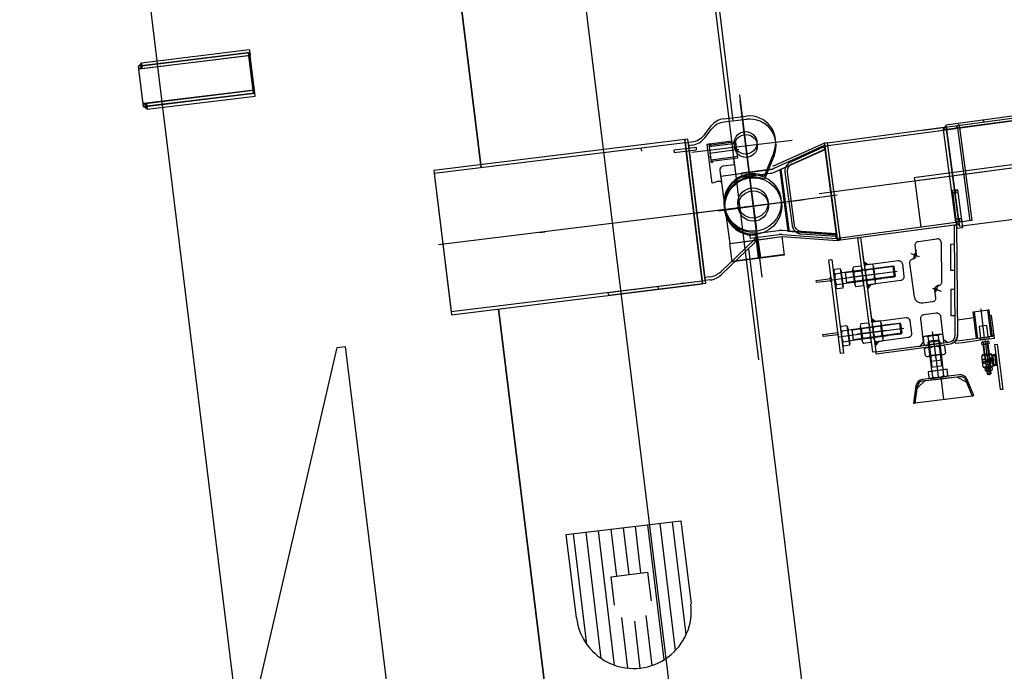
# Model space of a CAD drawing. Extents: x 26250 to 211390, y 12641 to 169243.
# Tile 44 of 132: x 91992 to 94593, y 25411 to 27134. Entities that reach past the tile are written whole.
import ezdxf

# ---------------------------------------------------------------- set-up
doc = ezdxf.new("R2010")
doc.units = 0
doc.header["$LTSCALE"] = 212.5
doc.linetypes.add('CENTER', pattern=[50.5, 30, -9, 2.5, -9])
doc.linetypes.add('HIDDEN', pattern=[12.6, 8.4, -4.2])
for name, color, linetype in [('11', 7, 'CONTINUOUS'), ('200', 7, 'CONTINUOUS'), ('458', 7, 'CONTINUOUS'), ('5', 94, 'CONTINUOUS'), ('607', 7, 'CONTINUOUS'), ('611', 7, 'CONTINUOUS'), ('612', 7, 'CONTINUOUS')]:
    doc.layers.add(name, color=color, linetype=linetype)

# ---------------------------------------------------------------- blocks, each defined once
blk = doc.blocks.new('*G131')
at = {"layer": '11', "color": 7, "linetype": 'CENTER'}
for p, q in [((93051.4, 30717.4), (94807.6, 16414.2)), ((93893.6, 26935.3), (93944.2, 26523)), ((93952.8, 26453.4), (93895.4, 26920.4)), ((94032.6, 26814.7), (93767.7, 26782.2)), ((94063.5, 26657.3), (93098, 26538.8)), ((94058.8, 26656.7), (93757.4, 26619.7)), ((93364.6, 26571.5), (93378.8, 26573.2))]:
    blk.add_line(p, q, dxfattribs=at)
at = {"layer": '11', "color": 7, "linetype": 'HIDDEN'}
for p, q in [((93399.6, 30663.3), (95050.8, 17215.3)), ((92355.2, 27016.8), (92369.4, 26901.7)), ((93634.9, 26786), (93633.9, 26794)), ((93679.7, 26420.8), (93678.8, 26428.7))]:
    blk.add_line(p, q, dxfattribs=at)
at = {"layer": '11', "color": 7, "linetype": 'CONTINUOUS'}
for p, q in [((93211.1, 26742.1), (92803, 30065.5)), ((92803, 30065.5), (93211.1, 26742.1)), ((91991.9, 29976), (92355.2, 27016.8)), ((93796.2, 27515.2), (93875.9, 26866)), ((92313.6, 27019.7), (92598.4, 27054.7)), ((92598.4, 27054.7), (92599.4, 27046.8)), ((92596.3, 27046.4), (92304.6, 27010.6)), ((92597.3, 27038.5), (92305.6, 27002.7)), ((92599.4, 27046.8), (92314.5, 27011.8)), ((92314.5, 27011.8), (92599.4, 27046.8)), ((92600.4, 27038.9), (92315.5, 27003.9)), ((92599.4, 27046.8), (92596.3, 27046.4)), ((92608.5, 26947.2), (92596.3, 27046.4)), ((92596.3, 27046.4), (92608.5, 26947.2)), ((92600.4, 27038.9), (92597.3, 27038.5)), ((92609.5, 26939.2), (92597.3, 27038.5)), ((92597.3, 27038.5), (92609.5, 26939.2)), ((92611.6, 26947.5), (92599.4, 27046.8)), ((92599.4, 27046.8), (92600.4, 27038.9)), ((92612.6, 26939.6), (92600.4, 27038.9)), ((92304.6, 27010.6), (92316.8, 26911.3)), ((92305.6, 27002.7), (92317.8, 26903.4)), ((92314.5, 27011.8), (92313.6, 27019.7)), ((92315.5, 27003.9), (92314.5, 27011.8)), ((92316.8, 26911.3), (92608.5, 26947.2)), ((92611.6, 26947.5), (92326.7, 26912.6)), ((92608.5, 26947.2), (92611.6, 26947.5)), ((92612.6, 26939.6), (92611.6, 26947.5)), ((92317.8, 26903.4), (92609.5, 26939.2)), ((92327.7, 26904.6), (92612.6, 26939.6)), ((92612.6, 26939.6), (92327.7, 26904.6)), ((92328.7, 26896.7), (92613.5, 26931.7)), ((92609.5, 26939.2), (92612.6, 26939.6)), ((92613.5, 26931.7), (92612.6, 26939.6)), ((92326.7, 26912.6), (92327.7, 26904.6)), ((92327.7, 26904.6), (92328.7, 26896.7)), ((92369.4, 26901.7), (92580.4, 25183.1)), ((93851.8, 26871.5), (93910.6, 26878.7)), ((93852.8, 26863.2), (93911.7, 26870.4)), ((93800.5, 26829.6), (93818.5, 26852.6)), ((93801.5, 26821.3), (93819.5, 26844.3)), ((93749, 26816.6), (93086, 26735.1)), ((93757, 26817.5), (93749, 26816.6)), ((93794.8, 26443.4), (93749, 26816.6)), ((93749, 26816.6), (93794.8, 26443.4)), ((93802.8, 26444.3), (93757, 26817.5)), ((93750, 26808.2), (93087, 26726.8)), ((93779.3, 26795.7), (93719.8, 26788.4)), ((93720.5, 26782.5), (93780.1, 26789.8)), ((93750, 26808.2), (93758, 26809.2)), ((93752, 26792.4), (93750, 26808.2)), ((93752, 26792.4), (93750, 26808.2)), ((93757.9, 26809.6), (93767.1, 26810.7)), ((93758, 26809.2), (93759.9, 26793.3)), ((93758.9, 26801.3), (93768.2, 26802.4)), ((93780.1, 26789.8), (93779.3, 26795.7)), ((93719.8, 26788.4), (93720.5, 26782.5)), ((93795.9, 26435), (93752.7, 26786.4)), ((93795.9, 26435), (93752.7, 26786.4)), ((93760.7, 26787.4), (93803.8, 26436)), ((93983.9, 26782.5), (93958.2, 26720.4)), ((93984.9, 26774.2), (93959.2, 26712.1)), ((93086, 26735.1), (93131.8, 26361.9)), ((93087, 26726.8), (93132.8, 26353.6)), ((93938.1, 26572.8), (93938.5, 26569.8)), ((93939.2, 26564.5), (93939.5, 26561.5)), ((93932.5, 26553), (93843.6, 26467.5)), ((93933.5, 26544.6), (93844.6, 26459.2)), ((93917.3, 26529), (94817, 19201.6)), ((93815, 26453.9), (93801.8, 26452.3)), ((93131.8, 26361.9), (93794.8, 26443.4)), ((93132.8, 26353.6), (93795.9, 26435)), ((93546.7, 26412.5), (93794.9, 26443)), ((93795.9, 26435), (93547.7, 26404.6)), ((93745.3, 26436.9), (93739.3, 26436.2)), ((93794.8, 26443.4), (93802.8, 26444.3)), ((93794.9, 26443), (93795.9, 26435)), ((93803.8, 26436), (93795.9, 26435)), ((93816.1, 26445.6), (93802.8, 26444)), ((93547.7, 26404.6), (93546.7, 26412.5)), ((94329.8, 17630.5), (93256.9, 26368.9)), ((93256.9, 26368.9), (94329.8, 17630.5)), ((92830.7, 26267.3), (92851.5, 26269.8)), ((92851.5, 26269.8), (93091.6, 24314.4)), ((92502.7, 24846.6), (92830.7, 26267.3)), ((93435.7, 25772.4), (93738.5, 25808.8)), ((93738.5, 25808.8), (93765.4, 25589.1)), ((93462.7, 25552.7), (93435.7, 25772.4)), ((93553.9, 25661.2), (93650.3, 25672.8)), ((93650.3, 25672.8), (93659.6, 25597.3)), ((93563.2, 25585.6), (93553.9, 25661.2))]:
    blk.add_line(p, q, dxfattribs=at)
for centre, radius in [((93909.2, 26808), 30), ((93910.3, 26799.7), 30), ((93928.7, 26649.2), 75), ((93929.8, 26640.9), 75), ((93928.7, 26649.2), 40), ((93929.8, 26640.9), 40)]:
    blk.add_circle(centre, radius, dxfattribs=at)
for centre, radius, start, end in [((93857.9, 26821.9), 50, 97, 142.0097), ((93919.2, 26809.2), 70, -22.4659, 97.0015), ((93920.2, 26800.9), 70, -22.4647, 97.0015), ((93858.9, 26813.5), 50, 97, 141.9988), ((93761.1, 26860.3), 50, -83, -37.9946), ((93762.1, 26852), 50, -83, -37.9856), ((93928.7, 26649.2), 77, 67.5321, -83.0008), ((93929.8, 26640.9), 77, 67.5321, -83.0008), ((93918.7, 26567.4), 20, -46.1401, 7.0163), ((93919.7, 26559.1), 20, -46.1257, 7.0097), ((93808.9, 26503.5), 50, -83, -46.1284), ((93810, 26495.2), 50, -83, -46.1418), ((93613.7, 25570.9), 152.2, -173.1535, 6.8471)]:
    blk.add_arc(centre, radius, start, end, dxfattribs=at)
at = {"layer": '200', "color": 7, "linetype": 'CONTINUOUS'}
for p, q in [((92307.5, 27011), (92313.7, 27018.8)), ((92314.5, 27011.8), (92307.5, 27011)), ((92307.7, 27011), (92307.6, 27011)), ((92308.5, 27003), (92314.6, 27010.9)), ((92315.5, 27003.9), (92308.5, 27003)), ((92308.7, 27003), (92308.6, 27003)), ((92313.7, 27018.8), (92314.5, 27011.8)), ((92314.6, 27010.9), (92315.5, 27003.9)), ((92326.7, 26912.6), (92319.7, 26911.7)), ((92319.7, 26911.7), (92327.6, 26905.5)), ((92319.9, 26911.7), (92319.8, 26911.7)), ((92327.7, 26904.6), (92320.7, 26903.8)), ((92320.7, 26903.8), (92328.6, 26897.6)), ((92320.9, 26903.8), (92320.8, 26903.8)), ((92327.6, 26905.5), (92326.7, 26912.6)), ((92328.6, 26897.6), (92327.7, 26904.6))]:
    blk.add_line(p, q, dxfattribs=at)
at = {"layer": '5', "color": 94, "linetype": 'CONTINUOUS'}
for p, q in [((93724.3, 25466.3), (93684, 25802.2)), ((93752.5, 25508.3), (93716.7, 25806.2)), ((93490.2, 25482), (93455.1, 25774.8)), ((93527.8, 25445.3), (93487.8, 25778.7)), ((93563.1, 25427.4), (93520.5, 25782.6)), ((93553.2, 25786.5), (93568.3, 25663)), ((93585.9, 25790.5), (93601.1, 25666.9)), ((93632.8, 25670.7), (93618.6, 25794.4)), ((93694.1, 25441.6), (93651.3, 25798.3)), ((93581.8, 25553.6), (93597.2, 25419.6)), ((93616.2, 25543.3), (93630.4, 25419.6)), ((93662.7, 25426.8), (93646.5, 25558.6))]:
    blk.add_line(p, q, dxfattribs=at)
blk = doc.blocks.new('*G142')
at = {"layer": '11', "color": 7, "linetype": 'CENTER'}
for p, q in [((94103.5, 26674.2), (102041.8, 27733.4)), ((93891.5, 26790.4), (93814.2, 26780.1)), ((93922.8, 26692.8), (93937.9, 26580.2)), ((93837.7, 26628.6), (94151.4, 26670.5)), ((94466.7, 26679.9), (94460.1, 26679.1)), ((94463, 26682.8), (94463.8, 26676.2)), ((94472.4, 26608.3), (94473.2, 26601.7)), ((94476.1, 26605.4), (94469.5, 26604.6)), ((94345.4, 26515.4), (94368.1, 26507.4)), ((94360.2, 26524), (94352.9, 26503.3)), ((94136.9, 26446.3), (94309.9, 26469.3)), ((94224.6, 26457.8), (94185.1, 26452.5)), ((94220.5, 26457.6), (94260.1, 26462.9)), ((94417.8, 26432.8), (94410.4, 26412.1)), ((94402.9, 26424.2), (94425.6, 26416.2)), ((94530.3, 26369.5), (94539.8, 26292.1)), ((94154.4, 26295.5), (94327.4, 26318.5)), ((94244.7, 26307.6), (94205.2, 26302.3)), ((94240.6, 26307.2), (94280.1, 26312.5)), ((94408.1, 26269.6), (94403.2, 26309.2)), ((94407.3, 26275.7), (94412.2, 26236.1)), ((94536.9, 26275.3), (94540.2, 26248.5)), ((94540.2, 26248.5), (94536.9, 26275.3)), ((94536.9, 26275.3), (94540.2, 26248.5)), ((94537.5, 26275.3), (94548.7, 26276.7)), ((94541.9, 26286), (94553.1, 26194.1)), ((94541.9, 26285.8), (94546.7, 26247)), ((94549.3, 26276.8), (94552.6, 26250)), ((94552.6, 26250), (94549.3, 26276.8)), ((94552.6, 26250), (94549.3, 26276.8)), ((94540.8, 26248.5), (94552, 26249.9)), ((94571.9, 26234.7), (94553.2, 26232.4)), ((94425.1, 26188.8), (94432.4, 26129.2))]:
    blk.add_line(p, q, dxfattribs=at)
at = {"layer": '11', "color": 7, "linetype": 'CONTINUOUS'}
for p, q in [((96294.8, 27102.7), (94438.1, 26855)), ((94537.3, 26869.5), (94538.1, 26863.6)), ((94125.3, 26808.2), (94438.8, 26850.1)), ((94431.6, 26843), (94438.5, 26852)), ((94439.5, 26844.1), (94431.6, 26843)), ((94431.7, 26843.1), (94439.6, 26844)), ((94464.5, 26597.2), (94431.7, 26843.1)), ((94438.1, 26855), (94438.7, 26850)), ((94438.5, 26852), (94439.5, 26844.1)), ((94439.6, 26844), (94474, 26848.7)), ((94466.1, 26847.6), (94473, 26856.6)), ((94474, 26848.7), (94466.1, 26847.6)), ((94473, 26856.6), (94474, 26848.7)), ((94474, 26848.7), (94506.9, 26602.7)), ((93807.2, 26805), (93866.7, 26812.9)), ((93807.4, 26805), (93812.2, 26805.6)), ((93809.4, 26789), (93807.4, 26805)), ((93812.6, 26770.3), (93809.4, 26789)), ((93812.2, 26805.6), (93817.6, 26762)), ((93883.7, 26810.8), (93812.8, 26801.3)), ((93812.8, 26801.3), (93814.1, 26790.3)), ((93814.1, 26790.3), (93816.6, 26770.1)), ((93866.7, 26812.9), (93871.5, 26813.5)), ((93871.5, 26813.5), (93872, 26809.2)), ((93888.9, 26768.7), (93883.7, 26810.8)), ((94117.4, 26807.1), (93980.7, 26745.9)), ((94115.5, 26799.8), (93983.7, 26740.6)), ((93987.8, 26731.5), (94119.6, 26790.6)), ((94119.6, 26790.6), (93999.7, 26736.9)), ((94119.6, 26790.6), (94115.5, 26799.8)), ((94125.4, 26808.2), (94117.4, 26807.2)), ((94117.4, 26807.2), (94118.4, 26799.2)), ((94151.7, 26549.5), (94117.4, 26807.1)), ((94126.4, 26800.3), (94118.4, 26799.3)), ((94118.4, 26799.2), (94126.4, 26800.2)), ((94118.4, 26799.3), (94150.9, 26555.4)), ((94149.7, 26564.9), (94119.6, 26790.6)), ((94159.7, 26550.5), (94125.3, 26808.2)), ((94158.9, 26556.4), (94126.4, 26800.3)), ((93818.6, 26721.3), (93812.6, 26770.3)), ((93816.6, 26770.1), (93818.4, 26759.3)), ((93818.4, 26759.3), (93888.9, 26768.7)), ((93877.2, 26767.1), (93879.2, 26750.3)), ((93843.6, 26720.2), (93981.7, 26738.6)), ((93879.2, 26750.3), (93850.2, 26746.8)), ((93973.2, 26737.7), (93898.4, 26727.7)), ((93999.7, 26736.9), (94021.3, 26574.9)), ((93821, 26701.5), (93818.6, 26721.3)), ((93841.5, 26735.2), (93855.5, 26631)), ((93841.5, 26735.2), (93845.3, 26704.7)), ((93843.6, 26720.2), (93913.3, 26729.5)), ((93898.4, 26727.7), (93899.6, 26717.7)), ((93899.6, 26717.7), (93974.5, 26727.7)), ((93825.8, 26702.1), (93821, 26701.5)), ((94470.4, 26684), (94455.5, 26682.2)), ((94455.5, 26682.2), (94467.7, 26582.6)), ((94456.4, 26674.9), (94471.3, 26676.7)), ((94482.9, 26584.5), (94470.4, 26684)), ((94473.7, 26587.4), (94964.5, 26652.9)), ((93855.5, 26631), (93867.4, 26541.8)), ((93855.5, 26631), (93867.4, 26541.8)), ((94464.9, 26607.3), (94479.8, 26609.1)), ((94473.2, 26592.3), (94159.7, 26550.5)), ((94460.8, 26590.7), (94213.3, 26557.7)), ((94463.2, 26301), (94460.8, 26590.7)), ((94460.8, 26590.7), (94466.8, 26590.7)), ((94461.2, 26540.7), (94460.8, 26590.7)), ((94472.5, 26598.2), (94464.5, 26597.1)), ((94472.4, 26598.1), (94464.5, 26597.2)), ((94464.5, 26597.1), (94473.4, 26590.2)), ((94465.8, 26600.5), (94480.7, 26602.3)), ((94466.8, 26590.7), (94469.2, 26301)), ((94467.7, 26582.6), (94482.9, 26584.5)), ((94506.9, 26602.7), (94472.4, 26598.1)), ((94472.4, 26598.3), (94473.7, 26587.4)), ((94506.9, 26602.7), (94498.9, 26601.7)), ((93867.4, 26541.8), (94005.5, 26560.2)), ((93995.9, 26575.8), (93920, 26565.7)), ((93920, 26565.7), (93921.2, 26555.7)), ((93921.2, 26555.7), (93997.6, 26565.9)), ((93942.1, 26558.5), (93936.2, 26557.8)), ((93936.2, 26557.8), (93942.7, 26504.4)), ((93949.2, 26505.2), (93942.1, 26558.5)), ((93943, 26551.8), (94005.5, 26560.2)), ((94005.5, 26560.2), (94011.5, 26511.5)), ((94005.5, 26560.2), (94151.7, 26549.5)), ((94005.6, 26566.1), (94148.9, 26554.9)), ((94149.7, 26564.9), (94006, 26576.1)), ((94021.3, 26574.9), (94149.7, 26564.9)), ((94148.9, 26554.9), (94149.7, 26564.9)), ((94150.9, 26555.4), (94158.9, 26556.4)), ((94151, 26555.4), (94158.9, 26556.4)), ((94151.8, 26549.5), (94151, 26555.4)), ((94158.9, 26556.4), (94159.6, 26550.5)), ((94205.4, 26556.6), (94213.3, 26557.6)), ((94245.7, 26254.4), (94205.4, 26556.6)), ((94213.3, 26557.7), (94220, 26503)), ((94213.3, 26557.6), (94251.6, 26270.2)), ((93867.4, 26541.8), (93937.1, 26551.1)), ((93873.9, 26493.2), (93867.9, 26541.8)), ((94159.6, 26550.5), (94151.8, 26549.5)), ((94360.6, 26512.9), (94357.7, 26536.6)), ((94365.9, 26547.7), (94414.9, 26554.3)), ((94426.2, 26544.5), (94427, 26439.8)), ((94451.2, 26540.6), (94461.2, 26540.7)), ((94451.8, 26470.6), (94451.2, 26540.6)), ((93873.6, 26495.2), (94011.7, 26513.6)), ((94011.5, 26511.5), (93873.9, 26493.2)), ((93942.7, 26504.4), (93949.2, 26505.2)), ((94220, 26503), (94221, 26494.6)), ((94129, 26499.1), (94136.9, 26500.1)), ((94160.3, 26251.1), (94129, 26499.1)), ((94136.9, 26500.1), (94168.2, 26252.1)), ((94221, 26494.6), (94232.9, 26486.1)), ((94232.9, 26486.1), (94312.2, 26496.7)), ((94323.4, 26488.1), (94327.4, 26455.2)), ((94355.4, 26401.2), (94343.3, 26490.4)), ((94351.9, 26501.5), (94351.9, 26501.7)), ((94461.8, 26470.7), (94451.8, 26470.6)), ((94462.2, 26421), (94461.8, 26470.7)), ((94095.6, 26444.5), (94135.2, 26449.4)), ((94096.3, 26438.7), (94095.6, 26444.5)), ((94136, 26443.6), (94096.3, 26438.7)), ((94135.2, 26449.4), (94136, 26443.6)), ((94239.9, 26433.4), (94231.4, 26422.2)), ((94319.2, 26444.1), (94239.9, 26433.4)), ((94418.4, 26429.9), (94417.2, 26429.8)), ((94231.4, 26422.2), (94240.9, 26344.2)), ((94408.5, 26418.4), (94410.9, 26398.6)), ((94452.2, 26420.9), (94462.2, 26421)), ((94452.8, 26350.9), (94452.2, 26420.9)), ((94402.7, 26387.5), (94377.7, 26384)), ((94380.1, 26354), (94412.9, 26358.5)), ((94424.1, 26349.9), (94431.5, 26289.2)), ((94462.8, 26351), (94452.8, 26350.9)), ((94463.2, 26301), (94462.8, 26351)), ((94510.8, 26361.4), (94552.1, 26366.9)), ((94519.5, 26290.8), (94510.8, 26361.4)), ((94552.1, 26366.9), (94560.8, 26296.3)), ((94559.2, 26351.6), (94554.2, 26351)), ((94566.5, 26292), (94559.2, 26351.6)), ((94240.9, 26344.2), (94253, 26335.7)), ((94253, 26335.7), (94332.3, 26346.3)), ((94343.4, 26337.7), (94347.5, 26304.8)), ((94379.6, 26282.2), (94372.2, 26342.9)), ((94512.2, 26345.3), (94468.9, 26339.5)), ((94468.9, 26339.5), (94469.2, 26301)), ((94546.8, 26325.2), (94526.3, 26322.7)), ((94526.3, 26322.7), (94530.1, 26292.2)), ((94550.5, 26294.9), (94546.8, 26325.2)), ((94113.6, 26301.7), (94153.3, 26306.5)), ((94114.3, 26295.8), (94113.6, 26301.7)), ((94154, 26300.7), (94114.3, 26295.8)), ((94153.3, 26306.5), (94154, 26300.7)), ((94565.9, 26297), (94522.2, 26291.2)), ((94560.8, 26296.3), (94550.5, 26295)), ((94550.5, 26295), (94550.5, 26294.9)), ((94561.5, 26296.4), (94561, 26300.6)), ((94561, 26300.6), (94565.8, 26297)), ((94564, 26296.8), (94561.5, 26296.5)), ((94566.5, 26291.9), (94565.9, 26297)), ((94260, 26283), (94251.4, 26271.8)), ((94251.4, 26271.8), (94251.6, 26270.2)), ((94251.6, 26270.2), (94253.5, 26255.3)), ((94251.6, 26270.2), (94253.5, 26255.3)), ((94253.5, 26255.3), (94366, 26270.3)), ((94253.6, 26255.3), (94445.8, 26281)), ((94446.6, 26275.3), (94254.4, 26249.4)), ((94339.3, 26293.7), (94260, 26283)), ((94366, 26270.3), (94371, 26270.9)), ((94371, 26270.9), (94379.6, 26282.2)), ((94431.5, 26289.2), (94443.5, 26280.7)), ((94443.5, 26280.7), (94445.8, 26281)), ((94482.2, 26285.8), (94462.3, 26283.4)), ((94462.3, 26283.4), (94462.9, 26278.2)), ((94462.9, 26278.2), (94482.8, 26280.6)), ((94522.2, 26291.2), (94482.2, 26285.8)), ((94482.8, 26280.6), (94529.7, 26287.1)), ((94530.1, 26292.2), (94519.5, 26290.8)), ((94529.7, 26287.1), (94552.5, 26290.2)), ((94529.7, 26287.1), (94552.6, 26289.9)), ((94533.8, 26275.3), (94533.1, 26280.6)), ((94552.3, 26277.6), (94533.8, 26275.3)), ((94535, 26281.9), (94549.6, 26283.7)), ((94535.3, 26275.1), (94550.8, 26277)), ((94535.3, 26275.5), (94535.3, 26275.1)), ((94537, 26281.1), (94537.7, 26275.8)), ((94538.2, 26274.9), (94547.7, 26197)), ((94547.7, 26282.4), (94548.4, 26277.1)), ((94557.7, 26198.2), (94548.1, 26276.1)), ((94550.8, 26277), (94550.8, 26277.4)), ((94551.7, 26282.9), (94552.3, 26277.6)), ((94552.5, 26290.2), (94566.5, 26291.9)), ((94567.9, 26274.8), (94573.9, 26275.5)), ((94572.8, 26235.1), (94567.9, 26274.8)), ((94573.9, 26275.5), (94588.5, 26156.4)), ((94168.2, 26252.1), (94160.3, 26251.1)), ((94253.5, 26255.3), (94245.7, 26254.4)), ((94254.4, 26249.4), (94253.6, 26255.3)), ((94533.3, 26245.1), (94546.7, 26246.7)), ((94536.9, 26215.3), (94533.3, 26245.1)), ((94560.1, 26248.4), (94546.7, 26246.7)), ((94546.7, 26246.7), (94550.3, 26217)), ((94546.7, 26246.7), (94550.3, 26217)), ((94563.7, 26218.6), (94560.1, 26248.4)), ((94560.6, 26244.4), (94561.2, 26239.4)), ((94562.4, 26245.6), (94567.4, 26246.3)), ((94565.4, 26221.8), (94562.4, 26245.6)), ((94563.2, 26239.7), (94562.6, 26244.7)), ((94568.1, 26248.4), (94563.2, 26247.8)), ((94563.4, 26245.8), (94568.4, 26246.4)), ((94567.4, 26246.3), (94570.3, 26222.4)), ((94569.5, 26245.5), (94572.2, 26223.7)), ((94574.3, 26222.9), (94571.5, 26245.7)), ((94550.3, 26217), (94536.9, 26215.3)), ((94544.7, 26221.8), (94554.6, 26223)), ((94548.8, 26196.1), (94545.6, 26221.9)), ((94550.3, 26217), (94563.7, 26218.6)), ((94556.9, 26197.1), (94553.7, 26222.9)), ((94561.2, 26239.4), (94563.2, 26239.7)), ((94561.2, 26239.4), (94562.6, 26227.5)), ((94564.6, 26227.8), (94562.6, 26227.5)), ((94562.6, 26227.5), (94563.2, 26222.6)), ((94563.2, 26239.7), (94564.6, 26227.8)), ((94565.2, 26222.8), (94564.6, 26227.8)), ((94570.3, 26222.4), (94565.4, 26221.8)), ((94571.3, 26222.6), (94566.4, 26221.9)), ((94566.6, 26220), (94572.5, 26220.7)), ((94582.5, 26155.7), (94572.8, 26235.1)), ((94473.6, 26194.9), (94425.1, 26189)), ((94547.7, 26197), (94557.7, 26198.2)), ((94547.7, 26197), (94548.8, 26196.1)), ((94548.8, 26196.1), (94556.9, 26197.1)), ((94556.9, 26197.1), (94557.7, 26198.2)), ((94359.3, 26165.5), (94353.1, 26120.2)), ((94357.1, 26119.7), (94363.3, 26165)), ((94362.5, 26159.3), (94383.9, 26179.5)), ((94425.1, 26189), (94376.6, 26182.6)), ((94377.2, 26178.7), (94425.6, 26184.6)), ((94383.9, 26179.5), (94467.3, 26189.8)), ((94425.6, 26184.6), (94474.1, 26190.6)), ((94467.3, 26189.8), (94493.1, 26175.8)), ((94490.9, 26181.1), (94508.2, 26138.8)), ((94493.1, 26175.8), (94508.2, 26138.8)), ((94511.9, 26140.3), (94494.6, 26182.6)), ((94357.1, 26119.7), (94362.5, 26159.3)), ((94508.2, 26138.8), (94357.1, 26119.7)), ((94508.2, 26138.8), (94511.9, 26140.3)), ((94588.5, 26156.4), (94582.5, 26155.7)), ((94353.1, 26120.2), (94357.1, 26119.7))]:
    blk.add_line(p, q, dxfattribs=at)
at = {"layer": '11', "color": 7, "linetype": 'HIDDEN'}
for p, q in [((94439.6, 26844.1), (96391.3, 27104.5)), ((94378.1, 26841.6), (94843.9, 26904.1)), ((94845, 26896.5), (94379.1, 26834)), ((94432, 26841.1), (94126.4, 26800.3)), ((94438.8, 26850.1), (94473.2, 26592.3)), ((94472.4, 26598.1), (94439.6, 26844.1)), ((94468.7, 26848), (94501.6, 26602)), ((96424.3, 26857.7), (94472.4, 26598.1)), ((93809.6, 26789), (93814.3, 26789.6)), ((93811.9, 26770.2), (93809.6, 26789)), ((93883.3, 26810.7), (93812.8, 26801.3)), ((93812.8, 26801.3), (93813.2, 26798.1)), ((93813.2, 26798.1), (93883.7, 26807.5)), ((93814.3, 26789.6), (93816.7, 26770.8)), ((93883.7, 26807.5), (93883.3, 26810.7)), ((94116, 26797.3), (94028.6, 26757.4)), ((94031.2, 26751.9), (94118.7, 26791.5)), ((94118.7, 26791.5), (94116, 26797.3)), ((93816.7, 26770.8), (93811.9, 26770.2)), ((93888.5, 26771.9), (93818, 26762.5)), ((93818.4, 26759.3), (93888.9, 26768.7)), ((93888.9, 26768.7), (93888.5, 26771.9)), ((94356, 26707.9), (94900.8, 26780.5)), ((94899.8, 26788.5), (94359.5, 26716.4)), ((93818, 26762.5), (93818.4, 26759.3)), ((94002.6, 26738.1), (94024.7, 26572.6)), ((94013.4, 26730.3), (94032.3, 26589.9)), ((94038.5, 26590.7), (94019.6, 26731)), ((94359.5, 26716.4), (94355, 26715.8)), ((94355, 26715.8), (94356, 26707.9)), ((94367.5, 26717.5), (94359.5, 26716.5)), ((94356.1, 26707.9), (94372.5, 26585)), ((94464.5, 26597.2), (94158.9, 26556.5)), ((94056.4, 26567.4), (94149, 26561.3)), ((94149.4, 26567.2), (94056.8, 26573.4)), ((94149, 26561.3), (94149.4, 26567.2)), ((94210, 26471.2), (94265.5, 26478.6)), ((94269.5, 26448.8), (94214, 26441.4)), ((94510.8, 26361.4), (94513.3, 26361.7)), ((94519.5, 26290.8), (94510.8, 26361.4)), ((94513.3, 26361.7), (94522, 26291.1)), ((94549.6, 26366.5), (94552.1, 26366.8)), ((94558.3, 26296), (94549.6, 26366.5)), ((94552.1, 26366.8), (94560.8, 26296.3)), ((94227.5, 26320.3), (94283, 26327.8)), ((94287, 26298), (94231.5, 26290.6)), ((94529.1, 26292.1), (94551.9, 26294.9)), ((94551.9, 26294.9), (94552.5, 26290.2)), ((94560.8, 26296.3), (94558.3, 26296)), ((94392, 26281.4), (94421.3, 26285)), ((94398.3, 26230.2), (94392, 26281.4)), ((94421.3, 26285), (94428.1, 26233.9)), ((94522, 26291.1), (94519.5, 26290.8)), ((94529.7, 26287.4), (94529.1, 26292.1)), ((94552.5, 26290.2), (94529.7, 26287.4)), ((94540.7, 26246), (94544.4, 26216.2)), ((94552.6, 26247.5), (94556.3, 26217.7)), ((94428.1, 26233.9), (94398.3, 26230.2)), ((94534.4, 26236.2), (94541.8, 26237.1)), ((94543.3, 26225.2), (94535.8, 26224.2)), ((94536, 26235.3), (94541.9, 26236.1)), ((94537.1, 26226), (94536.1, 26234.8)), ((94536.6, 26230.4), (94562.4, 26233.6)), ((94543.2, 26226.2), (94537.8, 26225.5)), ((94541.8, 26237.1), (94542.2, 26234.3)), ((94541.9, 26236.1), (94543.2, 26226.2)), ((94542.2, 26234.1), (94561.4, 26236.5)), ((94542.2, 26234.3), (94548.1, 26235.1)), ((94548.9, 26228.6), (94543, 26227.9)), ((94543, 26227.9), (94543.3, 26225.2)), ((94562.2, 26230.5), (94543.2, 26228.2)), ((94562.1, 26235.9), (94545.2, 26233.9)), ((94545.2, 26234.5), (94545.9, 26228.5)), ((94562.7, 26231.2), (94545.8, 26229.1)), ((94554.1, 26235.8), (94548.1, 26235.1)), ((94548.9, 26228.6), (94554.9, 26229.4)), ((94561.2, 26239.4), (94553.7, 26238.5)), ((94553.7, 26238.5), (94554.1, 26235.8)), ((94554.2, 26238.6), (94561.1, 26239.9)), ((94555, 26232.6), (94554.2, 26238.6)), ((94554.9, 26229.4), (94555.2, 26226.6)), ((94555, 26232.6), (94555.7, 26226.7)), ((94555.2, 26226.6), (94562.6, 26227.5)), ((94555.7, 26226.7), (94562.7, 26227)), ((94561.1, 26239.9), (94561.2, 26239.4)), ((94561.2, 26239.4), (94563.2, 26239.7)), ((94561.4, 26236.5), (94561.5, 26235.9)), ((94561.4, 26236.5), (94562.2, 26230.5)), ((94561.5, 26235.9), (94562.1, 26231.1)), ((94562.1, 26231.1), (94562.2, 26230.5)), ((94562.6, 26227.5), (94564.6, 26227.8)), ((94562.7, 26227), (94562.6, 26227.5))]:
    blk.add_line(p, q, dxfattribs=at)
at = {"layer": '11', "color": 7, "linetype": 'CONTINUOUS'}
for points in [[(93850.2, 26746.8), (93848.8, 26746.4), (93847.3, 26745.8), (93845.9, 26745), (93844.7, 26744), (93843.6, 26742.7), (93842.7, 26741.3), (93842, 26739.8), (93841.6, 26738.2), (93841.4, 26736.7), (93841.5, 26735.2)], [(93850.2, 26746.5), (93848.8, 26746.2), (93847.3, 26745.6), (93845.9, 26744.8), (93844.6, 26743.8), (93843.5, 26742.6), (93842.6, 26741.2), (93842, 26739.7), (93841.6, 26738.2), (93841.4, 26736.7), (93841.5, 26735.2)], [(93845.3, 26704.7), (93843.7, 26705.3), (93841.9, 26705.8), (93840.1, 26706), (93838.2, 26706.1), (93836.2, 26706), (93834.2, 26705.7), (93832.1, 26705.1), (93830, 26704.4), (93828, 26703.4), (93826, 26702.1)], [(94357.7, 26536.6), (94357.6, 26538), (94357.6, 26539.5), (94358, 26541.1), (94358.6, 26542.5), (94359.4, 26543.9), (94360.5, 26545.1), (94361.7, 26546.1), (94363.1, 26546.9), (94364.5, 26547.4), (94365.9, 26547.7)], [(94351.9, 26501.7), (94353.3, 26501.9), (94354.8, 26502.5), (94356.2, 26503.3), (94357.4, 26504.3), (94358.6, 26505.5), (94359.5, 26506.9), (94360.1, 26508.4), (94360.5, 26509.9), (94360.7, 26511.4), (94360.6, 26512.9)], [(94353.9, 26512), (94354.2, 26512.8), (94354.9, 26513.4), (94355.7, 26513.7), (94356.5, 26513.5), (94357.3, 26513.1), (94357.7, 26512.3), (94357.8, 26511.5), (94357.5, 26510.7), (94356.9, 26510.1), (94356.1, 26509.8)], [(94312.2, 26496.7), (94313.7, 26496.8), (94315.2, 26496.6), (94316.7, 26496.2), (94318.2, 26495.6), (94319.6, 26494.7), (94320.8, 26493.6), (94321.8, 26492.3), (94322.6, 26490.9), (94323.1, 26489.5), (94323.4, 26488.1)], [(94343.3, 26490.4), (94343.2, 26491.9), (94343.4, 26493.4), (94343.8, 26494.9), (94344.4, 26496.4), (94345.3, 26497.8), (94346.4, 26499), (94347.7, 26500), (94349.1, 26500.8), (94350.5, 26501.3), (94351.9, 26501.5)], [(94327.4, 26455.2), (94327.5, 26453.8), (94327.5, 26452.2), (94327.1, 26450.7), (94326.6, 26449.2), (94325.7, 26447.9), (94324.7, 26446.7), (94323.4, 26445.7), (94322.1, 26444.9), (94320.7, 26444.4), (94319.2, 26444.1)], [(94417.2, 26429.8), (94415.8, 26429.5), (94414.3, 26428.9), (94412.9, 26428.1), (94411.7, 26427.1), (94410.5, 26425.8), (94409.6, 26424.4), (94409, 26422.9), (94408.6, 26421.4), (94408.4, 26419.9), (94408.5, 26418.4)], [(94427, 26439.8), (94427, 26438.5), (94426.7, 26437.1), (94426.2, 26435.7), (94425.5, 26434.4), (94424.6, 26433.2), (94423.5, 26432.1), (94422.3, 26431.3), (94421, 26430.6), (94419.7, 26430.2), (94418.4, 26429.9)], [(94377.7, 26384), (94374.8, 26383.9), (94371.8, 26384.1), (94368.7, 26384.9), (94365.7, 26386.2), (94363, 26388), (94360.5, 26390.2), (94358.5, 26392.7), (94357, 26395.5), (94356, 26398.4), (94355.4, 26401.2)], [(94411.4, 26420.8), (94411.8, 26421.6), (94412.4, 26422.2), (94413.3, 26422.5), (94414.1, 26422.3), (94414.8, 26421.8), (94415.3, 26421.1), (94415.3, 26420.3), (94415.1, 26419.5), (94414.4, 26418.9), (94413.6, 26418.6)], [(94410.9, 26398.6), (94411.1, 26397.1), (94411, 26395.6), (94410.6, 26394.1), (94410, 26392.6), (94409.2, 26391.2), (94408.1, 26390), (94406.9, 26389), (94405.5, 26388.3), (94404.1, 26387.7), (94402.7, 26387.5)], [(94372.2, 26342.9), (94372, 26344.4), (94372, 26345.9), (94372.3, 26347.4), (94372.9, 26348.9), (94373.7, 26350.2), (94374.7, 26351.4), (94375.9, 26352.4), (94377.3, 26353.2), (94378.7, 26353.7), (94380.1, 26354)], [(94412.9, 26358.5), (94414.4, 26358.6), (94415.9, 26358.4), (94417.4, 26358), (94418.9, 26357.4), (94420.3, 26356.5), (94421.5, 26355.4), (94422.5, 26354.1), (94423.3, 26352.7), (94423.8, 26351.3), (94424.1, 26349.9)], [(94332.3, 26346.3), (94333.7, 26346.3), (94335.3, 26346.2), (94336.8, 26345.8), (94338.3, 26345.2), (94339.7, 26344.3), (94340.9, 26343.2), (94341.9, 26341.9), (94342.6, 26340.5), (94343.1, 26339.1), (94343.4, 26337.7)], [(94347.5, 26304.8), (94347.6, 26303.4), (94347.5, 26301.8), (94347.2, 26300.3), (94346.6, 26298.8), (94345.8, 26297.5), (94344.7, 26296.3), (94343.5, 26295.3), (94342.1, 26294.5), (94340.7, 26294), (94339.3, 26293.7)], [(94469.2, 26301), (94469, 26297.5), (94468.2, 26293.9), (94467, 26290.4), (94465.1, 26286.9), (94462.8, 26283.8), (94460, 26281.1), (94456.9, 26278.8), (94453.5, 26277.1), (94450, 26275.9), (94446.6, 26275.3)], [(94548.1, 26276.1), (94548, 26276.6)], [(94474.1, 26190.6), (94476.2, 26190.7), (94478.2, 26190.6), (94480.2, 26190.2), (94482.2, 26189.6), (94484.1, 26188.7), (94485.8, 26187.6), (94487.4, 26186.2), (94488.8, 26184.7), (94490, 26183), (94490.9, 26181.1)]]:
    blk.add_lwpolyline(points, dxfattribs=at)
at = {"layer": '11', "color": 7, "linetype": 'HIDDEN'}
for points in [[(94028.6, 26757.4), (94025.8, 26755.9), (94023.1, 26754.1), (94020.6, 26751.8), (94018.4, 26749.2), (94016.6, 26746.3), (94015.1, 26743.2), (94014, 26740), (94013.4, 26736.7), (94013.2, 26733.5), (94013.4, 26730.3)], [(94056.8, 26573.4), (94054.2, 26573.7), (94051.6, 26574.4), (94049.1, 26575.5), (94046.7, 26577), (94044.5, 26578.8), (94042.6, 26580.8), (94041, 26583.2), (94039.8, 26585.6), (94038.9, 26588.2), (94038.5, 26590.7)], [(94536.1, 26234.8), (94536, 26235.3)], [(94542.2, 26234.3), (94542.2, 26234.1)], [(94543.2, 26228.2), (94542.9, 26227.9)]]:
    blk.add_lwpolyline(points, dxfattribs=at)
at = {"layer": '11', "color": 7, "linetype": 'CONTINUOUS'}
for centre, radius in [((93929.8, 26640.9), 40), ((94355.8, 26511.7), 1.43), ((94413.4, 26420.5), 1.43)]:
    blk.add_circle(centre, radius, dxfattribs=at)
for centre, radius, start, end in [((93968.7, 26774.1), 36.6, -83, -65.8362), ((93968.2, 26775.3), 48, -82.4016, -65.856), ((94002.1, 26525.7), 50.5, 85.5519, 97.0055), ((94002.7, 26528.3), 37.9, 85.5094, 97.6152), ((94416.2, 26544.4), 10, 0.4713, 97.6118), ((94443.2, 26300.8), 20, -82.4078, 0.4702), ((94443.1, 26300.8), 20, -82.3213, 0.4629), ((94443.2, 26300.8), 26, -42.683, 0.4651), ((94535.3, 26279.4), 2.45, 42.9156, 151.128), ((94544.1, 26268.2), 14.7, 75.604, 118.4106), ((94537.7, 26274.8), 0.5, 7, 96.6506), ((94549.9, 26281.2), 2.45, 42.9156, 151.128), ((94563.6, 26244.8), 3, 97, -173.1166), ((94563.5, 26244.8), 1, 97, -173.1747), ((94568.5, 26245.4), 3, 7, 97.0291), ((94568.5, 26245.4), 1, 7, 97), ((94566.2, 26222.9), 3, -173, -83.0582), ((94566.2, 26222.9), 1, -173, -83), ((94571.2, 26223.6), 1, -83, 6.738), ((94572.3, 26222.7), 2, -83, 7.0874), ((94476, 26175), 20.1, 22.1986, 96.9917), ((94379.1, 26162.8), 20, 97.1905, 172.1985), ((94379.1, 26162.8), 16, 97, 172.203)]:
    blk.add_arc(centre, radius, start, end, dxfattribs=at)
at = {"layer": '11', "color": 7, "linetype": 'HIDDEN'}
for centre, radius, start, end in [((94039.4, 26733.7), 20, 114.3092, -172.3986), ((94058.1, 26593.4), 26, -172.4014, -93.7975), ((94537.7, 26226.1), 0.601, -173, -83)]:
    blk.add_arc(centre, radius, start, end, dxfattribs=at)
at = {"layer": '200', "color": 7, "linetype": 'CONTINUOUS'}
for p, q in [((93817, 26801.8), (93812.2, 26805.5)), ((93812.2, 26805.5), (93812.7, 26801.3)), ((93812.4, 26804), (93812.3, 26804.7)), ((93813.6, 26804.5), (93812.5, 26803.1)), ((93812.6, 26805.2), (93812.6, 26804.8)), ((93812.6, 26802.3), (93814, 26804.1)), ((93814.5, 26803.7), (93812.7, 26801.4)), ((93812.7, 26801.3), (93817, 26801.8)), ((93813.5, 26801.4), (93815, 26803.4)), ((93815.5, 26803), (93814.3, 26801.5)), ((93815.2, 26801.6), (93815.9, 26802.6)), ((93816.4, 26802.3), (93816.5, 26801.8)), ((93816.8, 26801.8), (93816.8, 26801.8)), ((93818.4, 26759.3), (93822.6, 26759.8)), ((93818.9, 26755.1), (93818.4, 26759.3)), ((93820.7, 26757.4), (93818.4, 26759.1)), ((93818.5, 26758.3), (93820.3, 26756.9)), ((93820, 26756.4), (93818.6, 26757.5)), ((93818.7, 26756.6), (93818.8, 26755.8)), ((93822.6, 26759.8), (93818.9, 26755.1)), ((93819.1, 26759.4), (93821.1, 26757.9)), ((93819.2, 26755.5), (93819.2, 26755.8)), ((93821.4, 26758.3), (93819.9, 26759.5)), ((93820.8, 26759.6), (93821.8, 26758.8)), ((93822.2, 26759.3), (93822.1, 26759.8)), ((93822.4, 26759.8), (93822.4, 26759.8)), ((94222.3, 26490.4), (94228.6, 26485.5)), ((94223, 26484.8), (94222.3, 26490.4)), ((94222.3, 26490.2), (94222.3, 26490.2)), ((94222.6, 26487.9), (94223.6, 26489.3)), ((94224.3, 26488.8), (94222.7, 26486.8)), ((94222.9, 26485.7), (94224.9, 26488.3)), ((94223, 26489.8), (94223.1, 26489.1)), ((94228.6, 26485.5), (94223, 26484.8)), ((94225.5, 26487.9), (94223.2, 26484.8)), ((94224.3, 26484.9), (94226.2, 26487.4)), ((94226.8, 26486.9), (94225.4, 26485.1)), ((94226.6, 26485.2), (94227.5, 26486.4)), ((94228.1, 26485.9), (94228.1, 26485.4)), ((94134.9, 26453.8), (94131.2, 26449)), ((94134.4, 26449.4), (94132.6, 26450.8)), ((94132.9, 26451.3), (94135.2, 26449.5)), ((94135.3, 26450.3), (94133.3, 26451.8)), ((94133.7, 26452.3), (94135.2, 26451.1)), ((94135.1, 26451.9), (94134, 26452.7)), ((94134.4, 26453.2), (94134.5, 26452.7)), ((94135.4, 26449.5), (94134.9, 26453.8)), ((94134.9, 26453.6), (94134.9, 26453.7)), ((94131.2, 26449), (94135.4, 26449.5)), ((94131.5, 26449.4), (94131.5, 26449.1)), ((94131.8, 26443), (94136, 26443.6)), ((94136.5, 26439.4), (94131.8, 26443)), ((94132.2, 26442.7), (94132.1, 26443.1)), ((94132.2, 26450.4), (94133.5, 26449.3)), ((94132.7, 26449.2), (94132.6, 26450)), ((94133.1, 26442), (94134.2, 26443.4)), ((94133.3, 26443.2), (94133.4, 26442.5)), ((94135, 26443.5), (94133.6, 26441.6)), ((94134.1, 26441.3), (94135.8, 26443.6)), ((94136.1, 26442.9), (94134.5, 26440.9)), ((94135, 26440.5), (94136.2, 26442)), ((94136.3, 26441.2), (94135.5, 26440.2)), ((94136, 26439.8), (94135.9, 26440.3)), ((94136, 26443.6), (94136.5, 26439.4)), ((94136.5, 26439.5), (94136.5, 26439.4)), ((94235.6, 26432.9), (94230, 26432.2)), ((94230, 26432.2), (94230.7, 26426.5)), ((94233.3, 26429.8), (94230.2, 26432.1)), ((94230.2, 26431.2), (94232.8, 26429.2)), ((94232.3, 26428.5), (94230.3, 26430.1)), ((94230.5, 26428.9), (94231.8, 26427.9)), ((94230.7, 26426.5), (94235.6, 26432.9)), ((94230.8, 26426.7), (94230.8, 26426.7)), ((94231.3, 26432.3), (94233.8, 26430.4)), ((94231.3, 26427.2), (94231.3, 26427.9)), ((94234.3, 26431.1), (94232.5, 26432.4)), ((94233.6, 26432.6), (94234.7, 26431.7)), ((94235.2, 26432.3), (94235.2, 26432.8)), ((94242.4, 26340), (94248.7, 26335.1)), ((94243.1, 26334.4), (94242.4, 26340)), ((94242.7, 26337.5), (94243.7, 26338.9)), ((94244.3, 26338.4), (94242.8, 26336.4)), ((94243, 26335.3), (94245, 26337.9)), ((94243.1, 26339.4), (94243.2, 26338.7)), ((94248.7, 26335.1), (94243.1, 26334.4)), ((94245.6, 26337.5), (94243.3, 26334.4)), ((94244.4, 26334.5), (94246.2, 26337)), ((94246.9, 26336.5), (94245.5, 26334.7)), ((94246.6, 26334.8), (94247.5, 26336)), ((94248.2, 26335.5), (94248.2, 26335)), ((94255.7, 26282.5), (94250.1, 26281.8)), ((94250.1, 26281.8), (94250.8, 26276.1)), ((94250.2, 26280.8), (94252.9, 26278.7)), ((94253.4, 26279.4), (94250.3, 26281.7)), ((94252.4, 26278.1), (94250.4, 26279.7)), ((94250.5, 26278.5), (94251.9, 26277.5)), ((94250.8, 26276.1), (94255.7, 26282.5)), ((94251.4, 26276.8), (94251.3, 26277.5)), ((94251.4, 26281.9), (94253.8, 26280)), ((94254.3, 26280.7), (94252.5, 26282)), ((94253.7, 26282.2), (94254.8, 26281.3)), ((94255.3, 26281.9), (94255.2, 26282.4))]:
    blk.add_line(p, q, dxfattribs=at)
at = {"layer": '458', "color": 7, "linetype": 'CONTINUOUS'}
for p, q in [((94221.3, 26437.2), (94216.4, 26476.8)), ((94229.2, 26438.7), (94224.3, 26478.2)), ((94252.9, 26441.9), (94248.1, 26481.4)), ((94197.5, 26434.1), (94192.7, 26473.6)), ((94217.5, 26283.9), (94212.7, 26323.4)), ((94241.3, 26287), (94236.5, 26326.6)), ((94249.2, 26288.3), (94244.4, 26327.8)), ((94273, 26291.5), (94268.2, 26331)), ((94423.9, 26302), (94384.4, 26296.7)), ((94427, 26278.2), (94387.6, 26272.9)), ((94427.8, 26272.3), (94388.4, 26267.1)), ((94431, 26248.6), (94391.5, 26243.3)), ((94543.3, 26213.6), (94557.9, 26215.4)), ((94544.3, 26205.6), (94558.9, 26207.4))]:
    blk.add_line(p, q, dxfattribs=at)
at = {"layer": '5', "color": 94, "linetype": 'CONTINUOUS'}
for p, q in [((94431.9, 26843.4), (94432, 26843.1)), ((94438.6, 26851.5), (94438.5, 26851.8)), ((94473, 26856.1), (94473, 26856.4)), ((94118.4, 26799.3), (94118.4, 26799.3)), ((94499.3, 26601.4), (94499.3, 26601.7)), ((94158.6, 26550.4), (94151.8, 26555.5)), ((94153.9, 26555.8), (94159.6, 26551.5)), ((94159.3, 26553.6), (94156, 26556.1)), ((94158.2, 26556.4), (94158.2, 26555.6)), ((94151.1, 26554.2), (94156.5, 26550.1)), ((94154.4, 26549.8), (94151.4, 26552.1)), ((94151.7, 26550), (94151.8, 26549.5))]:
    blk.add_line(p, q, dxfattribs=at)
at = {"layer": '607', "color": 7, "linetype": 'CENTER'}
for p, q in [((94406, 26286.3), (94416.6, 26206.5)), ((94419.1, 26188), (94416.8, 26206.6))]:
    blk.add_line(p, q, dxfattribs=at)
at = {"layer": '611', "color": 7, "linetype": 'CONTINUOUS'}
for p, q in [((94193.8, 26480.5), (94212.7, 26482.8)), ((94244.3, 26487.6), (94225.4, 26485.3)), ((94265.5, 26478.6), (94298.1, 26482.6)), ((94298.1, 26482.9), (94301.7, 26453.1)), ((94298.1, 26482.6), (94301.3, 26481.2)), ((94301.3, 26481.2), (94304.5, 26455.6)), ((94142.6, 26467.1), (94147.4, 26427.6)), ((94160.4, 26474.9), (94144.6, 26473)), ((94146, 26462.2), (94161.8, 26464.1)), ((94167.1, 26424.6), (94160.4, 26474.9)), ((94160.7, 26472.7), (94160.7, 26472.7)), ((94160.7, 26472.7), (94167.3, 26427.1)), ((94163.8, 26465), (94210, 26471.2)), ((94172.7, 26466.2), (94176.3, 26436.4)), ((94195.4, 26467.4), (94214.6, 26469.8)), ((94246.2, 26474.6), (94227, 26472.3)), ((94302, 26453.2), (94269.4, 26449.2)), ((94304.5, 26455.6), (94302, 26453.2)), ((94149.9, 26433.3), (94165.7, 26435.3)), ((94167.3, 26427.1), (94167.3, 26427.1)), ((94214, 26441.4), (94167.7, 26435.2)), ((94199, 26440.8), (94218.2, 26443.1)), ((94219.7, 26430.3), (94200.8, 26427.8)), ((94249.8, 26448), (94230.6, 26445.6)), ((94232.5, 26432.4), (94251.4, 26435)), ((94151.3, 26422.7), (94167.1, 26424.6)), ((94177.9, 26324.1), (94162.1, 26322.2)), ((94184.6, 26273.8), (94177.9, 26324.1)), ((94178.2, 26321.8), (94178.2, 26321.8)), ((94178.2, 26321.8), (94184.8, 26276.3)), ((94213.8, 26330.3), (94232.7, 26332.6)), ((94264.4, 26337.2), (94245.5, 26334.9)), ((94266.3, 26324.2), (94247.1, 26321.9)), ((94283, 26327.8), (94315.6, 26331.8)), ((94315.6, 26332.1), (94319.2, 26302.3)), ((94315.6, 26331.8), (94318.8, 26330.4)), ((94318.8, 26330.4), (94322, 26304.8)), ((94160.1, 26316.3), (94164.9, 26276.8)), ((94163.5, 26311.3), (94179.4, 26313.3)), ((94181.3, 26314.2), (94227.5, 26320.3)), ((94190.2, 26315.4), (94193.8, 26285.6)), ((94215.4, 26317.2), (94234.6, 26319.6)), ((94269.8, 26297.6), (94250.7, 26295.2)), ((94319.5, 26302.4), (94286.9, 26298.4)), ((94322, 26304.8), (94319.5, 26302.4)), ((94391.1, 26295.3), (94393.5, 26276.1)), ((94417.8, 26298.8), (94420.1, 26279.6)), ((94433.3, 26281.5), (94430.8, 26300.4)), ((94167.4, 26282.5), (94183.2, 26284.5)), ((94168.8, 26271.9), (94184.6, 26273.8)), ((94184.8, 26276.3), (94184.8, 26276.3)), ((94231.5, 26290.6), (94185.2, 26284.4)), ((94219, 26290.6), (94238.2, 26293)), ((94239.7, 26280.1), (94220.9, 26277.6)), ((94252.6, 26282), (94271.4, 26284.6)), ((94378.1, 26293.4), (94380.4, 26274.5)), ((94391.5, 26281.4), (94421.3, 26285)), ((94392.3, 26281.5), (94393.2, 26284.6)), ((94393.2, 26284.6), (94418.8, 26287.8)), ((94418.8, 26287.8), (94421.2, 26285.3)), ((94424.3, 26250), (94421.9, 26269.2)), ((94434.7, 26270.8), (94437.3, 26251.9)), ((94384.6, 26244.9), (94382.3, 26263.8)), ((94397.6, 26246.5), (94395.3, 26265.6)), ((94558.3, 26250.7), (94534.5, 26247.8)), ((94534.5, 26247.8), (94534.8, 26245.3)), ((94534.8, 26245.3), (94558.6, 26248.2)), ((94558.6, 26248.2), (94558.3, 26250.7)), ((94401.5, 26206.5), (94398.6, 26230)), ((94400.3, 26215.5), (94430.1, 26219.1)), ((94427.6, 26233.8), (94430.4, 26210.4)), ((94538.4, 26215.5), (94562.2, 26218.4)), ((94562.2, 26218.4), (94562.6, 26215.9)), ((94441.9, 26209.9), (94391.5, 26203.2)), ((94391.5, 26203.2), (94393.5, 26187.4)), ((94393.8, 26204), (94439.3, 26210.1)), ((94393.8, 26203.5), (94393.8, 26204)), ((94404.3, 26188.8), (94402.4, 26204.6)), ((94433.1, 26192.6), (94431.2, 26208.5)), ((94439.3, 26210.1), (94439.4, 26209.6)), ((94443.8, 26194.1), (94441.9, 26209.9)), ((94538.7, 26213), (94538.4, 26215.5)), ((94562.6, 26215.9), (94538.7, 26213)), ((94541, 26212.4), (94541.8, 26206.2)), ((94546.6, 26206.8), (94545.8, 26213)), ((94556.4, 26208), (94555.7, 26214.2)), ((94561.2, 26208.6), (94560.5, 26214.8)), ((94399.3, 26185.4), (94438.8, 26190.6))]:
    blk.add_line(p, q, dxfattribs=at)
at = {"layer": '611', "color": 7, "linetype": 'HIDDEN'}
for p, q in [((94540.4, 26248.5), (94540.7, 26246)), ((94552.6, 26247.5), (94552.3, 26249.9)), ((94556.3, 26217.7), (94556.6, 26215.2)), ((94544.7, 26213.7), (94544.4, 26216.2))]:
    blk.add_line(p, q, dxfattribs=at)
at = {"layer": '611', "color": 7, "linetype": 'CENTER'}
for p, q in [((94546.7, 26246.7), (94546.4, 26249.2)), ((94550.3, 26217), (94550.6, 26214.5)), ((94551.6, 26206.5), (94550.6, 26214.5))]:
    blk.add_line(p, q, dxfattribs=at)
at = {"layer": '611', "color": 7, "linetype": 'CONTINUOUS'}
for points in [[(94212.7, 26482.8), (94213.7, 26481.8), (94214.5, 26480.7), (94215.2, 26479.4), (94215.7, 26478.1), (94216, 26476.7), (94216.1, 26475.3), (94216, 26473.9), (94215.7, 26472.6), (94215.2, 26471.2), (94214.6, 26470)], [(94225.4, 26485.3), (94224.7, 26484), (94224.2, 26482.7), (94223.9, 26481.3), (94223.7, 26479.8), (94223.8, 26478.4), (94224.1, 26476.9), (94224.6, 26475.6), (94225.2, 26474.3), (94226.1, 26473.1), (94227.1, 26472.1)], [(94144.6, 26473), (94143.7, 26472), (94143.1, 26470.9), (94142.6, 26469.7), (94142.5, 26468.4), (94142.5, 26467.2), (94142.8, 26465.9), (94143.3, 26464.8), (94144, 26463.7), (94145, 26462.8), (94146, 26462.2)], [(94162.1, 26466.3), (94162.1, 26466.1), (94162.2, 26465.8), (94162.3, 26465.6), (94162.5, 26465.4), (94162.6, 26465.3), (94162.9, 26465.1), (94163.1, 26465), (94163.3, 26465), (94163.5, 26465), (94163.8, 26465)], [(94167.7, 26435.2), (94167.5, 26435.2), (94167.3, 26435.1), (94167.1, 26435), (94166.9, 26434.9), (94166.7, 26434.7), (94166.6, 26434.5), (94166.5, 26434.2), (94166.4, 26434), (94166.4, 26433.8), (94166.4, 26433.6)], [(94162.1, 26322.2), (94161.2, 26321.2), (94160.6, 26320.1), (94160.2, 26318.9), (94160, 26317.6), (94160, 26316.4), (94160.3, 26315.1), (94160.8, 26314), (94161.6, 26312.9), (94162.5, 26312), (94163.5, 26311.3)], [(94232.7, 26332.6), (94233.7, 26331.6), (94234.5, 26330.5), (94235.2, 26329.2), (94235.7, 26327.9), (94236, 26326.6), (94236.1, 26325.2), (94236, 26323.8), (94235.7, 26322.4), (94235.2, 26321.1), (94234.6, 26319.8)], [(94245.5, 26334.9), (94244.8, 26333.6), (94244.3, 26332.3), (94243.9, 26330.8), (94243.8, 26329.4), (94243.9, 26328), (94244.1, 26326.5), (94244.6, 26325.2), (94245.3, 26323.9), (94246.1, 26322.7), (94247.1, 26321.7)], [(94179.6, 26315.5), (94179.6, 26315.2), (94179.7, 26315), (94179.8, 26314.8), (94180, 26314.6), (94180.2, 26314.5), (94180.4, 26314.3), (94180.6, 26314.2), (94180.8, 26314.2), (94181, 26314.1), (94181.3, 26314.2)], [(94185.2, 26284.4), (94185, 26284.4), (94184.8, 26284.3), (94184.6, 26284.2), (94184.4, 26284), (94184.2, 26283.9), (94184.1, 26283.7), (94184, 26283.4), (94183.9, 26283.2), (94183.9, 26283), (94183.9, 26282.8)], [(94380.4, 26274.5), (94381.7, 26273.8), (94383.1, 26273.2), (94384.5, 26272.9), (94385.9, 26272.8), (94387.4, 26272.9), (94388.8, 26273.1), (94390.2, 26273.6), (94391.4, 26274.3), (94392.6, 26275.1), (94393.7, 26276.1)], [(94382.3, 26263.8), (94383.3, 26264.7), (94384.4, 26265.6), (94385.7, 26266.2), (94387, 26266.7), (94388.3, 26267), (94389.7, 26267.1), (94391.1, 26267), (94392.5, 26266.7), (94393.8, 26266.3), (94395.1, 26265.6)], [(94400.2, 26204.8), (94400.4, 26204.9), (94400.6, 26205), (94400.8, 26205.1), (94401, 26205.2), (94401.2, 26205.4), (94401.3, 26205.6), (94401.4, 26205.9), (94401.5, 26206.1), (94401.5, 26206.3), (94401.5, 26206.5)], [(94430.4, 26210.4), (94430.6, 26210.2), (94430.8, 26210), (94431, 26209.8), (94431.3, 26209.6), (94431.6, 26209.5), (94431.9, 26209.3), (94432.1, 26209.3), (94432.4, 26209.2), (94432.7, 26209.2), (94432.9, 26209.2)], [(94393.5, 26187.4), (94394.4, 26186.5), (94395.6, 26185.9), (94396.8, 26185.4), (94398, 26185.2), (94399.3, 26185.3), (94400.5, 26185.6), (94401.7, 26186.1), (94402.7, 26186.8), (94403.6, 26187.7), (94404.3, 26188.8)]]:
    blk.add_lwpolyline(points, dxfattribs=at)
for centre, radius, start, end in [((94202.3, 26474.9), 10.1, 146.7211, -132.7232), ((94237.6, 26480), 10.1, -32.0848, 48.4865), ((94184.7, 26452.7), 39.8, 166.1937, -150.9941), ((94293.8, 26467), 98.4, 179.7499, -164.5505), ((94179.2, 26451.7), 39.8, -12.1211, 27.3182), ((94266, 26463.7), 39.8, 167.8775, -152.6802), ((94151.3, 26448.4), 98.4, -0.2508, 15.4486), ((94154.4, 26428.5), 6.64, 133.4946, -118.2835), ((94207.6, 26435.4), 10.1, 147.926, -131.5313), ((94211.2, 26435.9), 10.1, -33.2789, 47.2768), ((94239.2, 26440), 10.1, 147.9152, -131.5199), ((94242.9, 26440.5), 10.1, -33.2855, 47.2591), ((94222.3, 26324.7), 10.1, 146.7211, -132.7232), ((94286.1, 26313.3), 39.8, 167.8789, -152.6802), ((94257.7, 26329.6), 10.1, -32.0673, 48.4751), ((94171.4, 26298), 98.4, -0.2493, 15.4504), ((94202.2, 26301.8), 39.8, 166.1953, -150.9941), ((94313.9, 26316.8), 98.4, 179.7507, -164.5496), ((94199.2, 26301.5), 39.8, -12.1211, 27.3182), ((94259.3, 26289.6), 10.1, 147.9219, -131.5135), ((94263, 26290.1), 10.1, -33.2789, 47.2768), ((94385.7, 26286.7), 10.1, 57.9296, 138.4888), ((94417.3, 26200.4), 98.4, 89.7523, 105.4517), ((94425.2, 26291.9), 10.1, 56.7234, 137.2791), ((94171.9, 26277.7), 6.64, 133.4734, -118.2696), ((94227.6, 26285.2), 10.1, 147.9327, -131.5249), ((94231.3, 26285.7), 10.1, -33.2789, 47.2768), ((94402, 26315.1), 39.8, -102.1188, -62.6787), ((94413.4, 26230.2), 39.8, 77.8812, 117.3213), ((94425.7, 26288.3), 10.1, -122.0838, -41.5298), ((94429.2, 26262.3), 10.1, 56.7178, 137.2791), ((94390.2, 26253.3), 10.1, -123.2766, -42.7209), ((94398.1, 26344.9), 98.4, -90.2478, -74.5482), ((94429.7, 26258.6), 10.1, -122.0704, -41.5112), ((94413.8, 26227.5), 39.8, -103.8044, -60.9939), ((94437.9, 26197.2), 6.64, -136.5137, -28.278), ((94543.8, 26209.9), 3.75, 57.3361, 137.891), ((94543.9, 26209.4), 3.75, -123.8732, -43.3484), ((94552.4, 26199.9), 14.7, 77.2805, 116.7231), ((94549.8, 26221.1), 14.7, -102.7195, -63.2769), ((94558.4, 26211.7), 3.75, 56.1115, 136.6665), ((94558.5, 26211.2), 3.75, -122.6491, -42.1243)]:
    blk.add_arc(centre, radius, start, end, dxfattribs=at)
at = {"layer": '612', "color": 7, "linetype": 'CONTINUOUS'}
for p, q in [((94301.3, 26481.2), (94172.9, 26464.1)), ((94304.7, 26455.6), (94176.4, 26438.5)), ((94318.8, 26330.4), (94190.5, 26313.3)), ((94322.2, 26304.8), (94193.9, 26287.7)), ((94393.2, 26284.6), (94401.6, 26215.6)), ((94418.7, 26288), (94427.2, 26219.1))]:
    blk.add_line(p, q, dxfattribs=at)

msp = doc.modelspace()

# ---------------------------------------------------------------- block references
at = {"layer": '11', "color": 7, "linetype": 'CONTINUOUS'}
for name in ['*G131', '*G142']:
    msp.add_blockref(name, (0, 0), dxfattribs=at)

doc.saveas('drawing.dxf')
